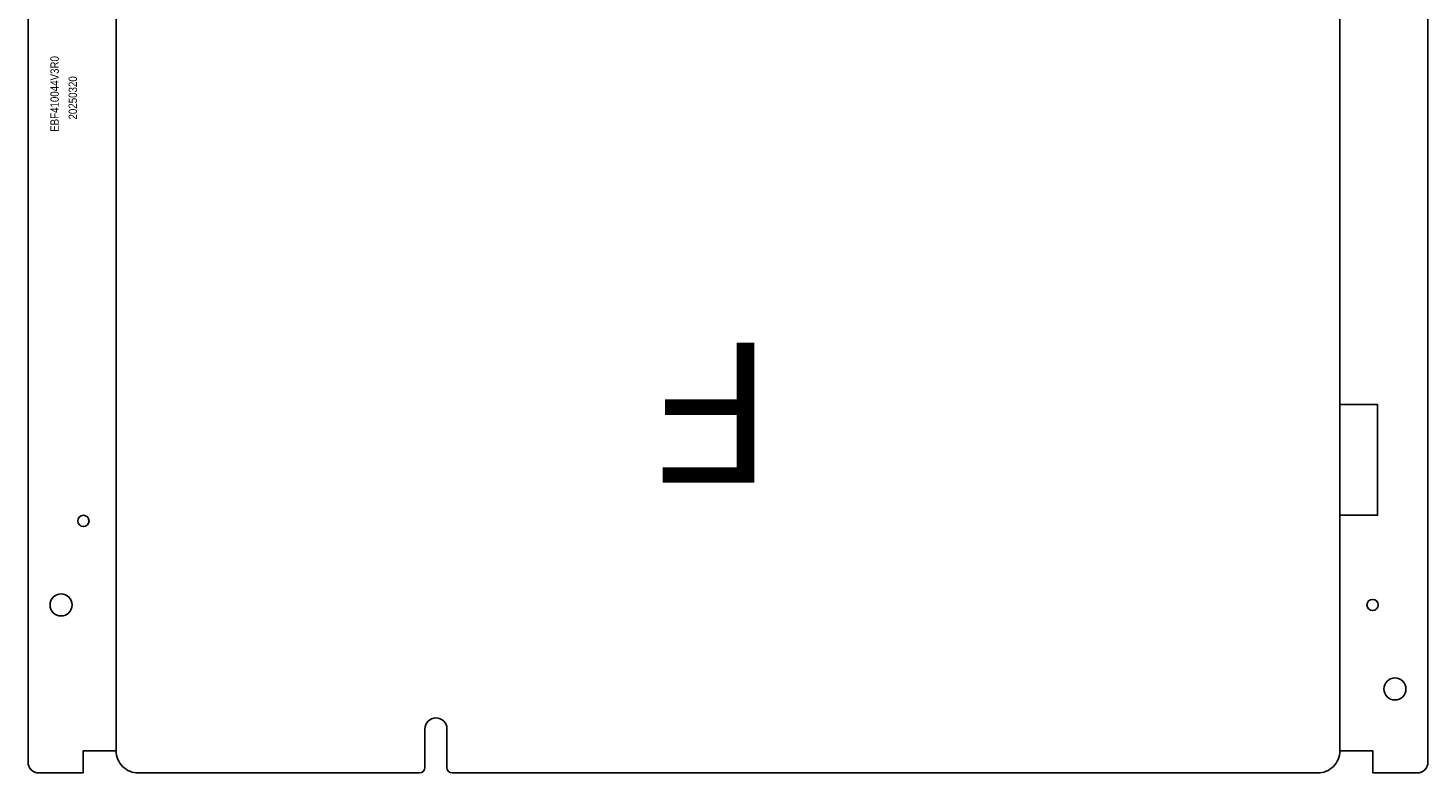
# Model space of a CAD drawing. Extents: x -8 to 119, y -73 to 71.
# Tile 1 of 12: x -8 to 119, y -73 to -5. Entities that reach past the tile are written whole.
import ezdxf

# ---------------------------------------------------------------- set-up
doc = ezdxf.new("R2010")
doc.units = 0
for name, color, linetype in [('BG_OUTLINE', 12, 'CONTINUOUS'), ('BG_SILKSCREEN_TOP', 7, 'CONTINUOUS'), ('PIN_TOP', 92, 'CONTINUOUS')]:
    doc.layers.add(name, color=color, linetype=linetype)

msp = doc.modelspace()

# ---------------------------------------------------------------- linework, layer by layer
at = {"layer": 'BG_OUTLINE'}
for points in [[(0, 68.999989), (-2.999994, 68.999989), (-2.999994, 70.999985), (-6.999986, 70.999985, 0.414214), (-7.999984, 69.999987), (-7.999984, -71.999983, 0.414214), (-6.999986, -72.999981), (-2.999994, -72.999981), (-2.999994, -70.999985), (0, -70.999985)], [(111.000007, -70.999985), (114.000001, -70.999985), (114.000001, -72.999981), (117.999993, -72.999981, 0.414214), (118.999991, -71.999983), (118.999991, 69.999987, 0.414214), (117.999993, 70.999985), (114.000001, 70.999985), (114.000001, 68.999989), (111.000007, 68.999989)], [(-3.999992, -57.759981, 1), (-5.999988, -57.759981, 1), (-3.999992, -57.759981)], [(116.999995, -65.379981, 1), (114.999999, -65.379981, 1), (116.999995, -65.379981)]]:
    msp.add_lwpolyline(points, format="xyb", dxfattribs=at)
msp.add_lwpolyline([(30.000016, -72.500007, 0.414212), (30.500015, -73.000006), (109.000011, -73.000006, 0.414215), (111.000007, -70.999985), (111.000007, -3.999992, 0.414212), (109.000011, -1.999996), (1.999996, -1.999996, 0.414212), (0, -3.999992), (0, -70.999985, 0.414214), (1.999996, -73.000006), (27.499996, -73.000006, 0.414213), (27.999995, -72.500007), (27.999995, -68.999989, -0.414217), (29.000018, -67.999991, -0.41421), (30.000016, -68.999989)], format="xyb", close=True, dxfattribs=at)
msp.add_lwpolyline([(111.000007, -49.624996), (114.429007, -49.624996), (114.429007, -39.591996), (111.000007, -39.591996)], dxfattribs=at)
at = {"layer": 'PIN_TOP'}
for centre in [(-2.96799, -50.139981), (113.967997, -57.759981)]:
    msp.add_circle(centre, 0.508, dxfattribs=at)

# ---------------------------------------------------------------- texts
at = {"layer": 'BG_OUTLINE'}
msp.add_text('F', height=12.7, rotation=180, dxfattribs=at).set_placement((59.2709, -33.9725))
at = {"layer": 'BG_SILKSCREEN_TOP', "width": 0.866667}
for s, p in [('EBF410044V3R0', (-5.207, -14.859)), ('20250320', (-3.556, -13.7414))]:
    msp.add_text(s, height=0.762, rotation=90, dxfattribs=at).set_placement(p)

doc.saveas('drawing.dxf')
